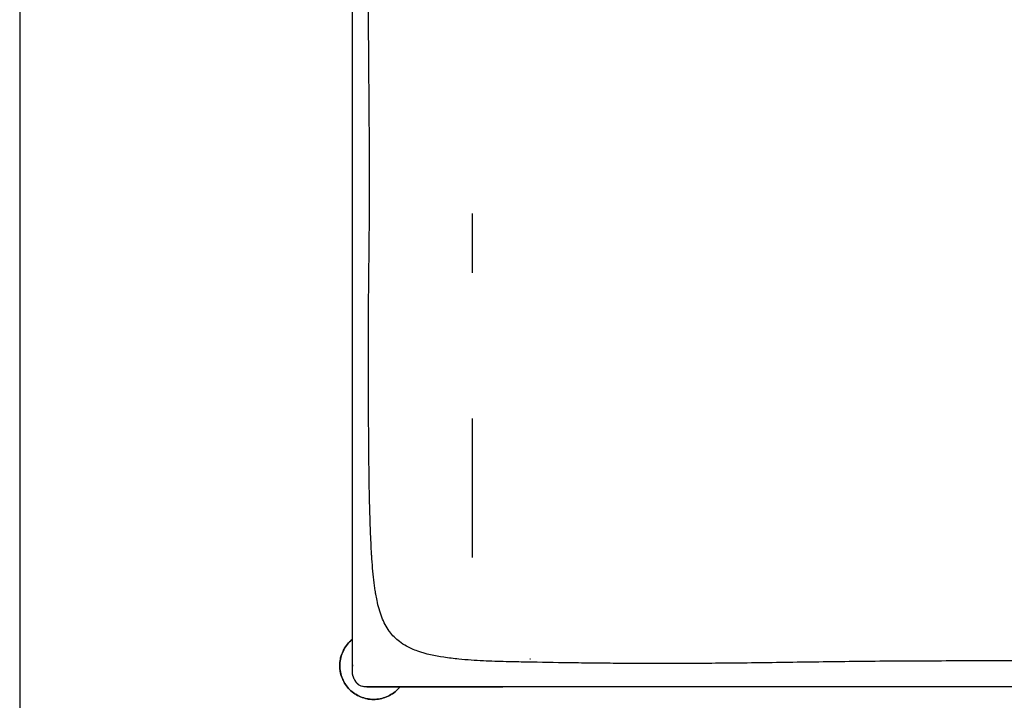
# Model space of a CAD drawing. Header units: millimetres. Extents: x -31695 to -21031, y -2517 to 7253.
# Tile 2 of 77: x -31695 to -31040, y -1613 to -1161. Entities that reach past the tile are written whole.
import ezdxf

# ---------------------------------------------------------------- set-up
doc = ezdxf.new("R2010")
doc.units = ezdxf.units.MM
doc.layers.add('2d', color=7, linetype='Continuous', true_color=0x000000)
doc.layers.add('layout', color=7, linetype='Continuous', true_color=0x717171)

msp = doc.modelspace()

# ---------------------------------------------------------------- linework, layer by layer
at = {"layer": '2d', "linetype": 'Continuous', "lineweight": -3}
for p, q in [((-31473.61, -1504.22, 2), (-31473.61, -834.22, 2)), ((-31473.61, -1504.22, 2), (-31473.61, -834.22, 2)), ((-31473.61, -1594.83, 2), (-31473.61, -1504.22, 2)), ((-31474.94, -1573.8, 2), (-31474.4, -1573.31, 2)), ((-31474.4, -1573.31, 2), (-31474.94, -1573.8, 2)), ((-31474.4, -1573.31, 2), (-31473.84, -1572.84, 2)), ((-31473.84, -1572.84, 2), (-31474.4, -1573.31, 2)), ((-31481.28, -1584.41, 2), (-31481.07, -1583.7, 2)), ((-31481.07, -1583.7, 2), (-31481.28, -1584.41, 2)), ((-31481.07, -1583.7, 2), (-31480.85, -1583, 2)), ((-31480.85, -1583, 2), (-31481.07, -1583.7, 2)), ((-31481.07, -1583.7, 2), (-31480.9, -1583.18, 2)), ((-31480.9, -1583.18, 2), (-31481.07, -1583.7, 2)), ((-31481.07, -1583.7, 2), (-31481.07, -1583.7, 2)), ((-31481.07, -1583.7, 2), (-31481.07, -1583.7, 2)), ((-31479.38, -1579.62, 2), (-31479.72, -1580.28, 2)), ((-31479.72, -1580.28, 2), (-31479.38, -1579.62, 2)), ((-31479.38, -1579.62, 2), (-31479.03, -1578.98, 2)), ((-31479.03, -1578.98, 2), (-31479.38, -1579.62, 2)), ((-31482.05, -1589.49, 2), (-31482.01, -1588.76, 2)), ((-31482.01, -1588.76, 2), (-31482.05, -1589.49, 2)), ((-31481.95, -1588.02, 2), (-31481.86, -1587.29, 2)), ((-31481.86, -1587.29, 2), (-31481.95, -1588.02, 2)), ((-31481.46, -1585.12, 2), (-31481.62, -1585.84, 2)), ((-31481.62, -1585.84, 2), (-31481.46, -1585.12, 2)), ((-31481.28, -1584.41, 2), (-31481.46, -1585.12, 2)), ((-31481.46, -1585.12, 2), (-31481.28, -1584.41, 2)), ((-31481.86, -1593.15, 2), (-31481.95, -1592.43, 2)), ((-31481.95, -1592.43, 2), (-31481.86, -1593.15, 2)), ((-31481.75, -1593.88, 2), (-31481.86, -1593.15, 2)), ((-31481.86, -1593.15, 2), (-31481.75, -1593.88, 2)), ((-31481.62, -1594.6, 2), (-31481.75, -1593.88, 2)), ((-31481.75, -1593.88, 2), (-31481.62, -1594.6, 2)), ((-31481.46, -1595.32, 2), (-31481.62, -1594.6, 2)), ((-31481.62, -1594.6, 2), (-31481.46, -1595.32, 2)), ((-31481.28, -1596.04, 2), (-31481.46, -1595.32, 2)), ((-31481.46, -1595.32, 2), (-31481.28, -1596.04, 2)), ((-31481.07, -1596.74, 2), (-31481.28, -1596.04, 2)), ((-31481.28, -1596.04, 2), (-31481.07, -1596.74, 2)), ((-31480.03, -1599.5, 2), (-31479.72, -1600.17, 2)), ((-31479.72, -1600.17, 2), (-31480.03, -1599.5, 2)), ((-31479.72, -1600.17, 2), (-31479.72, -1600.17, 2)), ((-31479.72, -1600.17, 2), (-31479.72, -1600.17, 2)), ((-31478.65, -1602.1, 2), (-31478.88, -1601.72, 2)), ((-31478.88, -1601.72, 2), (-31478.65, -1602.1, 2)), ((-31478.25, -1602.72, 2), (-31478.65, -1602.1, 2)), ((-31478.65, -1602.1, 2), (-31478.25, -1602.72, 2)), ((-31470.81, -1609.69, 2), (-31471.44, -1609.31, 2)), ((-31471.44, -1609.31, 2), (-31470.97, -1609.59, 2)), ((-31470.97, -1609.59, 2), (-31471.44, -1609.31, 2)), ((-31471.44, -1609.31, 2), (-31470.81, -1609.69, 2)), ((-31470.16, -1610.04, 2), (-31470.81, -1609.69, 2)), ((-31470.81, -1609.69, 2), (-31470.16, -1610.04, 2)), ((-31469.52, -1610.37, 2), (-31470.16, -1610.04, 2)), ((-31470.16, -1610.04, 2), (-31469.52, -1610.37, 2)), ((-31373.56, -1604.28, 2), (-31464.16, -1604.28, 2)), ((-31464.16, -1604.28, 2), (-31373.56, -1604.28, 2)), ((-31448.96, -1610.04, 2), (-31448.32, -1609.69, 2)), ((-31448.32, -1609.69, 2), (-31448.96, -1610.04, 2)), ((-31447.06, -1608.92, 2), (-31447.68, -1609.31, 2)), ((-31447.68, -1609.31, 2), (-31447.06, -1608.92, 2)), ((-30385.56, -1604.28, 2), (-31373.56, -1604.28, 2)), ((-31463.94, -1612.28, 2), (-31463.22, -1612.41, 2)), ((-31463.22, -1612.41, 2), (-31463.94, -1612.28, 2)), ((-31463.22, -1612.41, 2), (-31462.78, -1612.48, 2)), ((-31462.78, -1612.48, 2), (-31463.22, -1612.41, 2)), ((-31462.49, -1612.52, 2), (-31463.22, -1612.41, 2)), ((-31463.22, -1612.41, 2), (-31462.49, -1612.52, 2))]:
    msp.add_line(p, q, dxfattribs=at)
for points in [[(-31393.74, -1328.94), (-31393.74, -1289.51)], [(-31393.74, -1518.32), (-31393.74, -1425.84)]]:
    msp.add_lwpolyline(points, dxfattribs=at)
for points, degree, knots in [([(-30929.23, -1586.49, 2), (-30929.23, -1586.49, 2), (-30929.34, -1586.49, 2), (-30929.41, -1586.49, 2), (-30929.47, -1586.49, 2), (-30929.65, -1586.49, 2), (-30929.78, -1586.49, 2), (-30929.91, -1586.49, 2), (-30930.26, -1586.49, 2), (-30930.82, -1586.49, 2), (-30931.18, -1586.49, 2), (-30931.54, -1586.5, 2), (-30931.88, -1586.5, 2), (-30932.25, -1586.5, 2), (-30932.63, -1586.5, 2), (-30933.02, -1586.5, 2), (-30933.41, -1586.5, 2), (-30933.79, -1586.5, 2), (-30934.17, -1586.5, 2), (-30934.55, -1586.5, 2), (-30935.33, -1586.51, 2), (-30936.11, -1586.51, 2), (-30936.89, -1586.51, 2), (-30937.69, -1586.51, 2), (-30938.49, -1586.52, 2), (-30939.29, -1586.52, 2), (-30940.11, -1586.52, 2), (-30940.93, -1586.52, 2), (-30941.75, -1586.53, 2), (-30942.59, -1586.53, 2), (-30943.43, -1586.53, 2), (-30944.27, -1586.54, 2), (-30945.14, -1586.54, 2), (-30946.01, -1586.54, 2), (-30946.87, -1586.55, 2), (-30948.54, -1586.55, 2), (-30950.21, -1586.56, 2), (-30951.88, -1586.57, 2), (-30952.03, -1586.57, 2), (-30952.18, -1586.57, 2), (-30952.33, -1586.57, 2), (-30954.29, -1586.58, 2), (-30956.24, -1586.59, 2), (-30958.18, -1586.59, 2), (-30960.31, -1586.6, 2), (-30962.42, -1586.61, 2), (-30964.52, -1586.62, 2), (-30966.85, -1586.63, 2), (-30969.17, -1586.65, 2), (-30971.46, -1586.66, 2), (-30974.05, -1586.67, 2), (-30976.61, -1586.68, 2), (-30979.15, -1586.7, 2), (-30979.87, -1586.7, 2), (-30980.52, -1586.71, 2), (-30981.11, -1586.71, 2), (-30983.26, -1586.72, 2), (-30985.5, -1586.73, 2), (-30987.82, -1586.74, 2), (-30994.85, -1586.78, 2), (-31001.91, -1586.82, 2), (-31008.95, -1586.86, 2), (-31009.2, -1586.86, 2), (-31009.45, -1586.86, 2), (-31009.7, -1586.87, 2), (-31018.25, -1586.91, 2), (-31026.89, -1586.96, 2), (-31035.46, -1586.99, 2), (-31039.33, -1587.01, 2), (-31043.31, -1587.03, 2), (-31047.41, -1587.04, 2), (-31051.73, -1587.06, 2), (-31056.16, -1587.07, 2), (-31060.7, -1587.08, 2), (-31068.75, -1587.11, 2), (-31076.84, -1587.13, 2), (-31084.95, -1587.16, 2), (-31100.54, -1587.22, 2), (-31116.17, -1587.29, 2), (-31131.84, -1587.44, 2), (-31147.19, -1587.58, 2), (-31162.57, -1587.8, 2), (-31177.98, -1588.02, 2), (-31192.63, -1588.23, 2), (-31207.36, -1588.45, 2), (-31222.19, -1588.6, 2), (-31235.55, -1588.74, 2), (-31249.05, -1588.81, 2), (-31262.68, -1588.82, 2), (-31270.21, -1588.83, 2), (-31277.4, -1588.82, 2), (-31284.26, -1588.79, 2), (-31289.28, -1588.77, 2), (-31294.01, -1588.74, 2), (-31298.45, -1588.71, 2), (-31303.57, -1588.68, 2), (-31308.77, -1588.63, 2), (-31318.9, -1588.52, 2), (-31323.88, -1588.46, 2), (-31328.97, -1588.38, 2), (-31329.1, -1588.38, 2), (-31329.24, -1588.38, 2), (-31329.38, -1588.38, 2), (-31339.04, -1588.24, 2), (-31348.35, -1588.08, 2), (-31358.02, -1587.89, 2), (-31362.47, -1587.81, 2), (-31366.97, -1587.72, 2), (-31371.43, -1587.6, 2), (-31376.45, -1587.47, 2), (-31381.55, -1587.3, 2), (-31386.57, -1587.06, 2), (-31391.96, -1586.79, 2), (-31397.48, -1586.43, 2), (-31402.86, -1585.91, 2), (-31406.2, -1585.58, 2), (-31409.58, -1585.18, 2), (-31412.91, -1584.68, 2), (-31418.72, -1583.81, 2), (-31424.72, -1582.59, 2), (-31430.21, -1580.64, 2), (-31431.58, -1580.15, 2), (-31432.91, -1579.62, 2), (-31434.22, -1579.04, 2), (-31435.39, -1578.51, 2), (-31436.54, -1577.95, 2), (-31437.65, -1577.33, 2), (-31439.31, -1576.41, 2), (-31440.88, -1575.39, 2), (-31442.36, -1574.26, 2), (-31443.62, -1573.29, 2), (-31444.8, -1572.25, 2), (-31445.9, -1571.14, 2), (-31446.95, -1570.07, 2), (-31447.92, -1568.95, 2), (-31448.81, -1567.75, 2), (-31448.93, -1567.59, 2), (-31449.05, -1567.43, 2), (-31449.17, -1567.26, 2), (-31450.16, -1565.89, 2), (-31451.04, -1564.45, 2), (-31452.69, -1561.32, 2), (-31453.43, -1559.66, 2), (-31454.1, -1557.94, 2), (-31455.46, -1554.42, 2), (-31456.47, -1550.69, 2), (-31457.28, -1546.93, 2), (-31457.58, -1545.51, 2), (-31457.85, -1544.08, 2), (-31458.23, -1541.9, 2), (-31458.36, -1541.15, 2), (-31458.84, -1538.04, 2), (-31459.16, -1535.64, 2), (-31459.72, -1530.69, 2), (-31459.98, -1528.08, 2), (-31460.43, -1522.71, 2), (-31460.63, -1519.89, 2), (-31460.8, -1517.1, 2), (-31460.86, -1516.25, 2), (-31460.92, -1515.27, 2), (-31461.09, -1512.31, 2), (-31461.19, -1510.41, 2), (-31461.28, -1508.47, 2), (-31461.53, -1503.33, 2), (-31461.73, -1498.12, 2), (-31462.04, -1488.18, 2), (-31462.17, -1483.26, 2), (-31462.27, -1478.21, 2), (-31462.46, -1469.51, 2), (-31462.57, -1461, 2), (-31462.66, -1452.67, 2), (-31462.72, -1447.26, 2), (-31462.77, -1441.56, 2), (-31462.81, -1435.55, 2), (-31462.92, -1421.76, 2), (-31463, -1408.13, 2), (-31463.03, -1394.33, 2), (-31463.06, -1380.96, 2), (-31463.03, -1367.67, 2), (-31462.93, -1354.3, 2), (-31462.83, -1340.61, 2), (-31462.65, -1327, 2), (-31462.51, -1313.47, 2), (-31462.43, -1306.18, 2), (-31462.37, -1298.93, 2), (-31462.27, -1283.92, 2), (-31462.24, -1276.17, 2), (-31462.24, -1268.47, 2), (-31462.24, -1255.76, 2), (-31462.31, -1242.75, 2), (-31462.41, -1229.43, 2), (-31462.44, -1225.84, 2), (-31462.47, -1221.87, 2), (-31462.5, -1217.52, 2), (-31462.64, -1200.8, 2), (-31462.81, -1183.2, 2), (-31462.88, -1166.46, 2), (-31462.91, -1160.22, 2), (-31462.93, -1153.52, 2), (-31462.94, -1146.38, 2), (-31462.94, -1138.31, 2), (-31462.93, -1129.89, 2), (-31462.9, -1121.14, 2), (-31462.86, -1107.45, 2), (-31462.79, -1093.7, 2), (-31462.74, -1079.87, 2), (-31462.69, -1066.49, 2), (-31462.66, -1053.09, 2), (-31462.67, -1039.67, 2), (-31462.69, -1026.46, 2), (-31462.75, -1013.24, 2), (-31462.88, -1000, 2), (-31463.01, -986.84, 2), (-31463.21, -973.7, 2), (-31463.37, -960.56, 2), (-31463.55, -946.83, 2), (-31463.69, -933.18, 2), (-31463.71, -919.61, 2), (-31463.73, -905.31, 2), (-31463.63, -890.6, 2), (-31463.38, -876.31, 2), (-31463.26, -869.26, 2), (-31463.1, -862.18, 2), (-31462.69, -848.46, 2), (-31462.45, -841.67, 2), (-31462.15, -835.06, 2), (-31461.91, -829.77, 2), (-31461.62, -824.33, 2), (-31460.83, -813.85, 2), (-31460.31, -808.5, 2), (-31459.54, -803.38, 2), (-31459.42, -802.57, 2), (-31459.29, -801.77, 2), (-31459.16, -800.97, 2), (-31458.69, -798.22, 2), (-31458.14, -795.47, 2), (-31456.84, -790.36, 2), (-31456.1, -787.95, 2), (-31455.22, -785.63, 2), (-31454.05, -782.56, 2), (-31452.61, -779.62, 2), (-31450.78, -776.97, 2), (-31450.6, -776.7, 2), (-31450.41, -776.44, 2), (-31450.22, -776.18, 2), (-31448.27, -773.53, 2), (-31445.94, -771.24, 2), (-31443.24, -769.28, 2), (-31441.67, -768.15, 2), (-31440, -767.15, 2), (-31438.26, -766.26, 2), (-31436.87, -765.55, 2), (-31435.44, -764.92, 2), (-31433.97, -764.36, 2), (-31433.16, -764.05, 2), (-31432.35, -763.75, 2), (-31431.53, -763.48, 2), (-31428.15, -762.36, 2), (-31424.63, -761.52, 2), (-31421.1, -760.87, 2), (-31417.7, -760.24, 2), (-31414.22, -759.77, 2), (-31410.77, -759.38, 2), (-31406.46, -758.89, 2), (-31402.08, -758.52, 2), (-31397.75, -758.23, 2), (-31397.01, -758.18, 2), (-31396.26, -758.14, 2), (-31395.1, -758.07, 2), (-31394.62, -758.04, 2), (-31394.06, -758.01, 2), (-31390.77, -757.82, 2), (-31387.46, -757.67, 2), (-31384.16, -757.55, 2), (-31374.94, -757.22, 2), (-31365.43, -757.08, 2), (-31356.2, -756.93, 2), (-31347.41, -756.79, 2), (-31338.74, -756.64, 2), (-31329.94, -756.49, 2), (-31329.27, -756.48, 2), (-31328.6, -756.47, 2), (-31327.93, -756.45, 2), (-31318.3, -756.29, 2), (-31308.59, -756.14, 2), (-31298.79, -756.01, 2), (-31298.21, -756, 2), (-31297.63, -755.99, 2), (-31297.05, -755.99, 2), (-31291.24, -755.91, 2), (-31285.47, -755.84, 2), (-31273.49, -755.71, 2), (-31267.29, -755.65, 2), (-31261.12, -755.58, 2), (-31247.42, -755.44, 2), (-31233.85, -755.3, 2), (-31220.42, -755.14, 2), (-31213.58, -755.05, 2), (-31206.78, -754.96, 2), (-31200.01, -754.87, 2), (-31192.22, -754.76, 2), (-31184.28, -754.65, 2), (-31176.17, -754.54, 2), (-31160.96, -754.32, 2), (-31145.75, -754.1, 2), (-31130.55, -753.89, 2), (-31115.28, -753.69, 2), (-31100.19, -753.51, 2), (-31084.92, -753.36, 2), (-31082.59, -753.34, 2), (-31080.18, -753.32, 2), (-31077.71, -753.3, 2), (-31072.24, -753.25, 2), (-31066.77, -753.21, 2), (-31061.31, -753.18, 2), (-31059.57, -753.17, 2), (-31057.87, -753.15, 2), (-31056.23, -753.14, 2), (-31051.81, -753.12, 2), (-31047.38, -753.1, 2), (-31042.97, -753.08, 2), (-31040.91, -753.07, 2), (-31038.77, -753.06, 2), (-31036.53, -753.05, 2), (-31035.4, -753.05, 2), (-31034.21, -753.04, 2), (-31032.95, -753.04, 2), (-31030.23, -753.03, 2), (-31027.47, -753.02, 2), (-31024.68, -753.01, 2), (-31022.29, -753.01, 2), (-31019.88, -753, 2), (-31017.45, -752.99, 2), (-31016.34, -752.99, 2), (-31015.23, -752.99, 2), (-31014.12, -752.99, 2), (-31013.06, -752.98, 2), (-31012, -752.98, 2), (-31010.94, -752.98, 2), (-31010.66, -752.98, 2), (-31010.41, -752.98, 2), (-31010.19, -752.98, 2), (-31009.4, -752.98, 2), (-31008.63, -752.97, 2), (-31007.89, -752.97, 2), (-31006.91, -752.97, 2), (-31005.94, -752.97, 2), (-31004.95, -752.97, 2), (-31004.01, -752.97, 2), (-31003.07, -752.96, 2), (-31002.12, -752.96, 2), (-31001.67, -752.96, 2), (-31001.21, -752.96, 2), (-31000.75, -752.96, 2), (-31000.29, -752.96, 2), (-30999.83, -752.96, 2), (-30999.37, -752.96, 2), (-30998.94, -752.96, 2), (-30998.53, -752.95, 2), (-30998.1, -752.95, 2), (-30997.68, -752.95, 2), (-30997.03, -752.95, 2), (-30996.6, -752.95, 2), (-30996.46, -752.95, 2), (-30996.3, -752.95, 2), (-30996.09, -752.95, 2), (-30996.01, -752.95, 2), (-30995.94, -752.95, 2), (-30995.81, -752.95, 2), (-30995.81, -752.95, 2)], 3, [-1904.882339, -1904.882339, -1904.882339, -1904.882339, -1904.854837, -1904.854837, -1904.629087, -1904.629087, -1904.153829, -1904.153829, -1904.153829, -1902.867881, -1902.867881, -1902.867881, -1901.779322, -1901.779322, -1901.779322, -1900.604372, -1900.604372, -1900.604372, -1899.443329, -1899.443329, -1899.443329, -1897.067534, -1897.067534, -1897.067534, -1894.638515, -1894.638515, -1894.638515, -1892.147247, -1892.147247, -1892.147247, -1889.588349, -1889.588349, -1889.588349, -1886.954769, -1886.954769, -1886.954769, -1881.884792, -1881.884792, -1881.884792, -1881.433565, -1881.433565, -1881.433565, -1875.514777, -1875.514777, -1875.514777, -1869.111917, -1869.111917, -1869.111917, -1862.112262, -1862.112262, -1862.112262, -1854.362433, -1854.362433, -1854.362433, -1852.396108, -1852.396108, -1852.396108, -1845.641967, -1845.641967, -1845.641967, -1824.418203, -1824.418203, -1824.418203, -1823.667061, -1823.667061, -1823.667061, -1797.859767, -1797.859767, -1797.859767, -1785.899207, -1785.899207, -1785.899207, -1772.602883, -1772.602883, -1772.602883, -1748.341798, -1748.341798, -1748.341798, -1701.455147, -1701.455147, -1701.455147, -1655.303488, -1655.303488, -1655.303488, -1611.090314, -1611.090314, -1611.090314, -1570.59637, -1570.59637, -1570.59637, -1549.017123, -1549.017123, -1549.017123, -1534.817021, -1534.817021, -1534.817021, -1518.9127, -1518.9127, -1504.289363, -1504.289363, -1504.289363, -1503.880804, -1503.880804, -1503.880804, -1475.225947, -1475.225947, -1475.225947, -1461.814307, -1461.814307, -1461.814307, -1446.658493, -1446.658493, -1446.658493, -1430.319947, -1430.319947, -1430.319947, -1420.179982, -1420.179982, -1420.179982, -1402.241376, -1402.241376, -1402.241376, -1397.844115, -1397.844115, -1397.844115, -1393.898803, -1393.898803, -1393.898803, -1388.00669, -1388.00669, -1388.00669, -1382.970471, -1382.970471, -1382.970471, -1378.182407, -1378.182407, -1378.182407, -1377.528374, -1377.528374, -1377.528374, -1372.115108, -1372.115108, -1366.444035, -1366.444035, -1366.444035, -1354.815156, -1354.815156, -1354.815156, -1350.426036, -1350.426036, -1348.140135, -1348.140135, -1340.931851, -1340.931851, -1333.133301, -1333.133301, -1324.707068, -1324.707068, -1324.707068, -1321.478147, -1321.478147, -1316.054742, -1316.054742, -1316.054742, -1300.396887, -1300.396887, -1285.730629, -1285.730629, -1285.730629, -1260.151343, -1260.151343, -1260.151343, -1243.011112, -1243.011112, -1243.011112, -1201.780556, -1201.780556, -1201.780556, -1161.741755, -1161.741755, -1161.741755, -1120.876556, -1120.876556, -1120.876556, -1099.247957, -1099.247957, -1075.836731, -1075.836731, -1075.836731, -1036.7707, -1036.7707, -1036.7707, -1024.854438, -1024.854438, -1024.854438, -973.774746, -973.774746, -973.774746, -953.695826, -953.695826, -953.695826, -928.454128, -928.454128, -928.454128, -887.180083, -887.180083, -887.180083, -846.96818, -846.96818, -846.96818, -807.285749, -807.285749, -807.285749, -767.841966, -767.841966, -767.841966, -726.875491, -726.875491, -726.875491, -683.565155, -683.565155, -683.565155, -662.18299, -662.18299, -642.291949, -642.291949, -642.291949, -626.208456, -626.208456, -610.449898, -610.449898, -610.449898, -608.004628, -608.004628, -608.004628, -599.579341, -599.579341, -591.946003, -591.946003, -591.946003, -581.827659, -581.827659, -581.827659, -580.815914, -580.815914, -580.815914, -570.524517, -570.524517, -570.524517, -564.537218, -564.537218, -564.537218, -559.757379, -559.757379, -559.757379, -557.13094, -557.13094, -557.13094, -546.309189, -546.309189, -546.309189, -535.859269, -535.859269, -535.859269, -522.785874, -522.785874, -522.785874, -520.415357, -520.415357, -519.090962, -519.090962, -519.090962, -509.172216, -509.172216, -509.172216, -481.185809, -481.185809, -481.185809, -454.914261, -454.914261, -454.914261, -452.901151, -452.901151, -452.901151, -423.750825, -423.750825, -423.750825, -422.016062, -422.016062, -422.016062, -404.827101, -404.827101, -386.078862, -386.078862, -386.078862, -345.377518, -345.377518, -345.377518, -324.969791, -324.969791, -324.969791, -301.124619, -301.124619, -301.124619, -255.495653, -255.495653, -255.495653, -209.864595, -209.864595, -209.864595, -202.646816, -202.646816, -202.646816, -186.232374, -186.232374, -186.232374, -181.141486, -181.141486, -181.141486, -167.849138, -167.849138, -167.849138, -161.384674, -161.384674, -161.384674, -157.786174, -157.786174, -157.786174, -149.467055, -149.467055, -149.467055, -142.185813, -142.185813, -142.185813, -138.8246, -138.8246, -138.8246, -135.613587, -135.613587, -135.613587, -134.860184, -134.860184, -134.860184, -132.532888, -132.532888, -132.532888, -129.568004, -129.568004, -129.568004, -126.702345, -126.702345, -126.702345, -125.313796, -125.313796, -125.313796, -123.916022, -123.916022, -123.916022, -122.628667, -122.628667, -122.628667, -121.11446, -121.11446, -121.11446, -120.546529, -120.546529, -120.278373, -120.278373, -120.266335, -120.266335, -120.266335, -120.266335]), ([(-30929.23, -1586.49, 2), (-30929.23, -1586.49, 2), (-30929.34, -1586.49, 2), (-30929.41, -1586.49, 2), (-30929.47, -1586.49, 2), (-30929.65, -1586.49, 2), (-30929.78, -1586.49, 2), (-30929.91, -1586.49, 2), (-30930.26, -1586.49, 2), (-30930.82, -1586.49, 2), (-30931.18, -1586.49, 2), (-30931.54, -1586.5, 2), (-30931.88, -1586.5, 2), (-30932.25, -1586.5, 2), (-30932.63, -1586.5, 2), (-30933.02, -1586.5, 2), (-30933.41, -1586.5, 2), (-30933.79, -1586.5, 2), (-30934.17, -1586.5, 2), (-30934.55, -1586.5, 2), (-30935.33, -1586.51, 2), (-30936.11, -1586.51, 2), (-30936.89, -1586.51, 2), (-30937.69, -1586.51, 2), (-30938.49, -1586.52, 2), (-30939.29, -1586.52, 2), (-30940.11, -1586.52, 2), (-30940.93, -1586.52, 2), (-30941.75, -1586.53, 2), (-30942.59, -1586.53, 2), (-30943.43, -1586.53, 2), (-30944.27, -1586.54, 2), (-30945.14, -1586.54, 2), (-30946.01, -1586.54, 2), (-30946.87, -1586.55, 2), (-30948.54, -1586.55, 2), (-30950.21, -1586.56, 2), (-30951.88, -1586.57, 2), (-30952.03, -1586.57, 2), (-30952.18, -1586.57, 2), (-30952.33, -1586.57, 2), (-30954.29, -1586.58, 2), (-30956.24, -1586.59, 2), (-30958.18, -1586.59, 2), (-30960.31, -1586.6, 2), (-30962.42, -1586.61, 2), (-30964.52, -1586.62, 2), (-30966.85, -1586.63, 2), (-30969.17, -1586.65, 2), (-30971.46, -1586.66, 2), (-30974.05, -1586.67, 2), (-30976.61, -1586.68, 2), (-30979.15, -1586.7, 2), (-30979.87, -1586.7, 2), (-30980.52, -1586.71, 2), (-30981.11, -1586.71, 2), (-30983.26, -1586.72, 2), (-30985.5, -1586.73, 2), (-30987.82, -1586.74, 2), (-30994.85, -1586.78, 2), (-31001.91, -1586.82, 2), (-31008.95, -1586.86, 2), (-31009.2, -1586.86, 2), (-31009.45, -1586.86, 2), (-31009.7, -1586.87, 2), (-31018.25, -1586.91, 2), (-31026.89, -1586.96, 2), (-31035.46, -1586.99, 2), (-31039.33, -1587.01, 2), (-31043.31, -1587.03, 2), (-31047.41, -1587.04, 2), (-31051.73, -1587.06, 2), (-31056.16, -1587.07, 2), (-31060.7, -1587.08, 2), (-31068.75, -1587.11, 2), (-31076.84, -1587.13, 2), (-31084.95, -1587.16, 2), (-31100.54, -1587.22, 2), (-31116.17, -1587.29, 2), (-31131.84, -1587.44, 2), (-31147.19, -1587.58, 2), (-31162.57, -1587.8, 2), (-31177.98, -1588.02, 2), (-31192.63, -1588.23, 2), (-31207.36, -1588.45, 2), (-31222.19, -1588.6, 2), (-31235.55, -1588.74, 2), (-31249.05, -1588.81, 2), (-31262.68, -1588.82, 2), (-31270.21, -1588.83, 2), (-31277.4, -1588.82, 2), (-31284.26, -1588.79, 2), (-31289.28, -1588.77, 2), (-31294.01, -1588.74, 2), (-31298.45, -1588.71, 2), (-31303.57, -1588.68, 2), (-31308.77, -1588.63, 2), (-31318.9, -1588.52, 2), (-31323.88, -1588.46, 2), (-31328.97, -1588.38, 2), (-31329.1, -1588.38, 2), (-31329.24, -1588.38, 2), (-31329.38, -1588.38, 2), (-31339.04, -1588.24, 2), (-31348.35, -1588.08, 2), (-31358.02, -1587.89, 2), (-31362.47, -1587.81, 2), (-31366.97, -1587.72, 2), (-31371.43, -1587.6, 2), (-31376.45, -1587.47, 2), (-31381.55, -1587.3, 2), (-31386.57, -1587.06, 2), (-31391.96, -1586.79, 2), (-31397.48, -1586.43, 2), (-31402.86, -1585.91, 2), (-31406.2, -1585.58, 2), (-31409.58, -1585.18, 2), (-31412.91, -1584.68, 2), (-31418.72, -1583.81, 2), (-31424.72, -1582.59, 2), (-31430.21, -1580.64, 2), (-31431.58, -1580.15, 2), (-31432.91, -1579.62, 2), (-31434.22, -1579.04, 2), (-31435.39, -1578.51, 2), (-31436.54, -1577.95, 2), (-31437.65, -1577.33, 2), (-31439.31, -1576.41, 2), (-31440.88, -1575.39, 2), (-31442.36, -1574.26, 2), (-31443.62, -1573.29, 2), (-31444.8, -1572.25, 2), (-31445.9, -1571.14, 2), (-31446.95, -1570.07, 2), (-31447.92, -1568.95, 2), (-31448.81, -1567.75, 2), (-31448.93, -1567.59, 2), (-31449.05, -1567.43, 2), (-31449.17, -1567.26, 2), (-31450.16, -1565.89, 2), (-31451.04, -1564.45, 2), (-31452.69, -1561.32, 2), (-31453.43, -1559.66, 2), (-31454.1, -1557.94, 2), (-31455.46, -1554.42, 2), (-31456.47, -1550.69, 2), (-31457.28, -1546.93, 2), (-31457.58, -1545.51, 2), (-31457.85, -1544.08, 2), (-31458.23, -1541.9, 2), (-31458.36, -1541.15, 2), (-31458.84, -1538.04, 2), (-31459.16, -1535.64, 2), (-31459.72, -1530.69, 2), (-31459.98, -1528.08, 2), (-31460.43, -1522.71, 2), (-31460.63, -1519.89, 2), (-31460.8, -1517.1, 2), (-31460.86, -1516.25, 2), (-31460.92, -1515.27, 2), (-31461.09, -1512.31, 2), (-31461.19, -1510.41, 2), (-31461.28, -1508.47, 2), (-31461.53, -1503.33, 2), (-31461.73, -1498.12, 2), (-31462.04, -1488.18, 2), (-31462.17, -1483.26, 2), (-31462.27, -1478.21, 2), (-31462.46, -1469.51, 2), (-31462.57, -1461, 2), (-31462.66, -1452.67, 2), (-31462.72, -1447.26, 2), (-31462.77, -1441.56, 2), (-31462.81, -1435.55, 2), (-31462.92, -1421.76, 2), (-31463, -1408.13, 2), (-31463.03, -1394.33, 2), (-31463.06, -1380.96, 2), (-31463.03, -1367.67, 2), (-31462.93, -1354.3, 2), (-31462.83, -1340.61, 2), (-31462.65, -1327, 2), (-31462.51, -1313.47, 2), (-31462.43, -1306.18, 2), (-31462.37, -1298.93, 2), (-31462.27, -1283.92, 2), (-31462.24, -1276.17, 2), (-31462.24, -1268.47, 2), (-31462.24, -1255.76, 2), (-31462.31, -1242.75, 2), (-31462.41, -1229.43, 2), (-31462.44, -1225.84, 2), (-31462.47, -1221.87, 2), (-31462.5, -1217.52, 2), (-31462.64, -1200.8, 2), (-31462.81, -1183.2, 2), (-31462.88, -1166.46, 2), (-31462.91, -1160.22, 2), (-31462.93, -1153.52, 2), (-31462.94, -1146.38, 2), (-31462.94, -1138.31, 2), (-31462.93, -1129.89, 2), (-31462.9, -1121.14, 2), (-31462.86, -1107.45, 2), (-31462.79, -1093.7, 2), (-31462.74, -1079.87, 2), (-31462.69, -1066.49, 2), (-31462.66, -1053.09, 2), (-31462.67, -1039.67, 2), (-31462.69, -1026.46, 2), (-31462.75, -1013.24, 2), (-31462.88, -1000, 2), (-31463.01, -986.84, 2), (-31463.21, -973.7, 2), (-31463.37, -960.56, 2), (-31463.55, -946.83, 2), (-31463.69, -933.18, 2), (-31463.71, -919.61, 2), (-31463.73, -905.31, 2), (-31463.63, -890.6, 2), (-31463.38, -876.31, 2), (-31463.26, -869.26, 2), (-31463.1, -862.18, 2), (-31462.69, -848.46, 2), (-31462.45, -841.67, 2), (-31462.15, -835.06, 2), (-31461.91, -829.77, 2), (-31461.62, -824.33, 2), (-31460.83, -813.85, 2), (-31460.31, -808.5, 2), (-31459.54, -803.38, 2), (-31459.42, -802.57, 2), (-31459.29, -801.77, 2), (-31459.16, -800.97, 2), (-31458.69, -798.22, 2), (-31458.14, -795.47, 2), (-31456.84, -790.36, 2), (-31456.1, -787.95, 2), (-31455.22, -785.63, 2), (-31454.05, -782.56, 2), (-31452.61, -779.62, 2), (-31450.78, -776.97, 2), (-31450.6, -776.7, 2), (-31450.41, -776.44, 2), (-31450.22, -776.18, 2), (-31448.27, -773.53, 2), (-31445.94, -771.24, 2), (-31443.24, -769.28, 2), (-31441.67, -768.15, 2), (-31440, -767.15, 2), (-31438.26, -766.26, 2), (-31436.87, -765.55, 2), (-31435.44, -764.92, 2), (-31433.97, -764.36, 2), (-31433.16, -764.05, 2), (-31432.35, -763.75, 2), (-31431.53, -763.48, 2), (-31428.15, -762.36, 2), (-31424.63, -761.52, 2), (-31421.1, -760.87, 2), (-31417.7, -760.24, 2), (-31414.22, -759.77, 2), (-31410.77, -759.38, 2), (-31406.46, -758.89, 2), (-31402.08, -758.52, 2), (-31397.75, -758.23, 2), (-31397.01, -758.18, 2), (-31396.26, -758.14, 2), (-31395.1, -758.07, 2), (-31394.62, -758.04, 2), (-31394.06, -758.01, 2), (-31390.77, -757.82, 2), (-31387.46, -757.67, 2), (-31384.16, -757.55, 2), (-31374.94, -757.22, 2), (-31365.43, -757.08, 2), (-31356.2, -756.93, 2), (-31347.41, -756.79, 2), (-31338.74, -756.64, 2), (-31329.94, -756.49, 2), (-31329.27, -756.48, 2), (-31328.6, -756.47, 2), (-31327.93, -756.45, 2), (-31318.3, -756.29, 2), (-31308.59, -756.14, 2), (-31298.79, -756.01, 2), (-31298.21, -756, 2), (-31297.63, -755.99, 2), (-31297.05, -755.99, 2), (-31291.24, -755.91, 2), (-31285.47, -755.84, 2), (-31273.49, -755.71, 2), (-31267.29, -755.65, 2), (-31261.12, -755.58, 2), (-31247.42, -755.44, 2), (-31233.85, -755.3, 2), (-31220.42, -755.14, 2), (-31213.58, -755.05, 2), (-31206.78, -754.96, 2), (-31200.01, -754.87, 2), (-31192.22, -754.76, 2), (-31184.28, -754.65, 2), (-31176.17, -754.54, 2), (-31160.96, -754.32, 2), (-31145.75, -754.1, 2), (-31130.55, -753.89, 2), (-31115.28, -753.69, 2), (-31100.19, -753.51, 2), (-31084.92, -753.36, 2), (-31082.59, -753.34, 2), (-31080.18, -753.32, 2), (-31077.71, -753.3, 2), (-31072.24, -753.25, 2), (-31066.77, -753.21, 2), (-31061.31, -753.18, 2), (-31059.57, -753.17, 2), (-31057.87, -753.15, 2), (-31056.23, -753.14, 2), (-31051.81, -753.12, 2), (-31047.38, -753.1, 2), (-31042.97, -753.08, 2), (-31040.91, -753.07, 2), (-31038.77, -753.06, 2), (-31036.53, -753.05, 2), (-31035.4, -753.05, 2), (-31034.21, -753.04, 2), (-31032.95, -753.04, 2), (-31030.23, -753.03, 2), (-31027.47, -753.02, 2), (-31024.68, -753.01, 2), (-31022.29, -753.01, 2), (-31019.88, -753, 2), (-31017.45, -752.99, 2), (-31016.34, -752.99, 2), (-31015.23, -752.99, 2), (-31014.12, -752.99, 2), (-31013.06, -752.98, 2), (-31012, -752.98, 2), (-31010.94, -752.98, 2), (-31010.66, -752.98, 2), (-31010.41, -752.98, 2), (-31010.19, -752.98, 2), (-31009.4, -752.98, 2), (-31008.63, -752.97, 2), (-31007.89, -752.97, 2), (-31006.91, -752.97, 2), (-31005.94, -752.97, 2), (-31004.95, -752.97, 2), (-31004.01, -752.97, 2), (-31003.07, -752.96, 2), (-31002.12, -752.96, 2), (-31001.67, -752.96, 2), (-31001.21, -752.96, 2), (-31000.75, -752.96, 2), (-31000.29, -752.96, 2), (-30999.83, -752.96, 2), (-30999.37, -752.96, 2), (-30998.94, -752.96, 2), (-30998.53, -752.95, 2), (-30998.1, -752.95, 2), (-30997.68, -752.95, 2), (-30997.03, -752.95, 2), (-30996.6, -752.95, 2), (-30996.46, -752.95, 2), (-30996.3, -752.95, 2), (-30996.09, -752.95, 2), (-30996.01, -752.95, 2), (-30995.94, -752.95, 2), (-30995.81, -752.95, 2), (-30995.81, -752.95, 2)], 3, [-1904.882339, -1904.882339, -1904.882339, -1904.882339, -1904.854837, -1904.854837, -1904.629087, -1904.629087, -1904.153829, -1904.153829, -1904.153829, -1902.867881, -1902.867881, -1902.867881, -1901.779322, -1901.779322, -1901.779322, -1900.604372, -1900.604372, -1900.604372, -1899.443329, -1899.443329, -1899.443329, -1897.067534, -1897.067534, -1897.067534, -1894.638515, -1894.638515, -1894.638515, -1892.147247, -1892.147247, -1892.147247, -1889.588349, -1889.588349, -1889.588349, -1886.954769, -1886.954769, -1886.954769, -1881.884792, -1881.884792, -1881.884792, -1881.433565, -1881.433565, -1881.433565, -1875.514777, -1875.514777, -1875.514777, -1869.111917, -1869.111917, -1869.111917, -1862.112262, -1862.112262, -1862.112262, -1854.362433, -1854.362433, -1854.362433, -1852.396108, -1852.396108, -1852.396108, -1845.641967, -1845.641967, -1845.641967, -1824.418203, -1824.418203, -1824.418203, -1823.667061, -1823.667061, -1823.667061, -1797.859767, -1797.859767, -1797.859767, -1785.899207, -1785.899207, -1785.899207, -1772.602883, -1772.602883, -1772.602883, -1748.341798, -1748.341798, -1748.341798, -1701.455147, -1701.455147, -1701.455147, -1655.303488, -1655.303488, -1655.303488, -1611.090314, -1611.090314, -1611.090314, -1570.59637, -1570.59637, -1570.59637, -1549.017123, -1549.017123, -1549.017123, -1534.817021, -1534.817021, -1534.817021, -1518.9127, -1518.9127, -1504.289363, -1504.289363, -1504.289363, -1503.880804, -1503.880804, -1503.880804, -1475.225947, -1475.225947, -1475.225947, -1461.814307, -1461.814307, -1461.814307, -1446.658493, -1446.658493, -1446.658493, -1430.319947, -1430.319947, -1430.319947, -1420.179982, -1420.179982, -1420.179982, -1402.241376, -1402.241376, -1402.241376, -1397.844115, -1397.844115, -1397.844115, -1393.898803, -1393.898803, -1393.898803, -1388.00669, -1388.00669, -1388.00669, -1382.970471, -1382.970471, -1382.970471, -1378.182407, -1378.182407, -1378.182407, -1377.528374, -1377.528374, -1377.528374, -1372.115108, -1372.115108, -1366.444035, -1366.444035, -1366.444035, -1354.815156, -1354.815156, -1354.815156, -1350.426036, -1350.426036, -1348.140135, -1348.140135, -1340.931851, -1340.931851, -1333.133301, -1333.133301, -1324.707068, -1324.707068, -1324.707068, -1321.478147, -1321.478147, -1316.054742, -1316.054742, -1316.054742, -1300.396887, -1300.396887, -1285.730629, -1285.730629, -1285.730629, -1260.151343, -1260.151343, -1260.151343, -1243.011112, -1243.011112, -1243.011112, -1201.780556, -1201.780556, -1201.780556, -1161.741755, -1161.741755, -1161.741755, -1120.876556, -1120.876556, -1120.876556, -1099.247957, -1099.247957, -1075.836731, -1075.836731, -1075.836731, -1036.7707, -1036.7707, -1036.7707, -1024.854438, -1024.854438, -1024.854438, -973.774746, -973.774746, -973.774746, -953.695826, -953.695826, -953.695826, -928.454128, -928.454128, -928.454128, -887.180083, -887.180083, -887.180083, -846.96818, -846.96818, -846.96818, -807.285749, -807.285749, -807.285749, -767.841966, -767.841966, -767.841966, -726.875491, -726.875491, -726.875491, -683.565155, -683.565155, -683.565155, -662.18299, -662.18299, -642.291949, -642.291949, -642.291949, -626.208456, -626.208456, -610.449898, -610.449898, -610.449898, -608.004628, -608.004628, -608.004628, -599.579341, -599.579341, -591.946003, -591.946003, -591.946003, -581.827659, -581.827659, -581.827659, -580.815914, -580.815914, -580.815914, -570.524517, -570.524517, -570.524517, -564.537218, -564.537218, -564.537218, -559.757379, -559.757379, -559.757379, -557.13094, -557.13094, -557.13094, -546.309189, -546.309189, -546.309189, -535.859269, -535.859269, -535.859269, -522.785874, -522.785874, -522.785874, -520.415357, -520.415357, -519.090962, -519.090962, -519.090962, -509.172216, -509.172216, -509.172216, -481.185809, -481.185809, -481.185809, -454.914261, -454.914261, -454.914261, -452.901151, -452.901151, -452.901151, -423.750825, -423.750825, -423.750825, -422.016062, -422.016062, -422.016062, -404.827101, -404.827101, -386.078862, -386.078862, -386.078862, -345.377518, -345.377518, -345.377518, -324.969791, -324.969791, -324.969791, -301.124619, -301.124619, -301.124619, -255.495653, -255.495653, -255.495653, -209.864595, -209.864595, -209.864595, -202.646816, -202.646816, -202.646816, -186.232374, -186.232374, -186.232374, -181.141486, -181.141486, -181.141486, -167.849138, -167.849138, -167.849138, -161.384674, -161.384674, -161.384674, -157.786174, -157.786174, -157.786174, -149.467055, -149.467055, -149.467055, -142.185813, -142.185813, -142.185813, -138.8246, -138.8246, -138.8246, -135.613587, -135.613587, -135.613587, -134.860184, -134.860184, -134.860184, -132.532888, -132.532888, -132.532888, -129.568004, -129.568004, -129.568004, -126.702345, -126.702345, -126.702345, -125.313796, -125.313796, -125.313796, -123.916022, -123.916022, -123.916022, -122.628667, -122.628667, -122.628667, -121.11446, -121.11446, -121.11446, -120.546529, -120.546529, -120.278373, -120.278373, -120.266335, -120.266335, -120.266335, -120.266335]), ([(-31481.07, -1583.7, 2), (-31481.07, -1583.7, 2), (-31480.85, -1583, 2)], 1, [4.999949, 4.999949, 5, 6, 6]), ([(-31481.07, -1583.7, 2), (-31481.07, -1583.7, 2), (-31480.85, -1583, 2)], 1, [4.999949, 4.999949, 5, 6, 6]), ([(-31473.61, -1589.76, 2), (-31473.62, -1589.91, 2), (-31473.62, -1590.07, 2), (-31473.62, -1590.22, 2), (-31473.62, -1590.38, 2), (-31473.62, -1590.53, 2), (-31473.61, -1590.69, 2)], 3, [10.6344125, 10.6344125, 10.6344125, 10.6344125, 11.1042842, 11.1042842, 11.1042842, 11.5744876, 11.5744876, 11.5744876, 11.5744876]), ([(-31464.17, -1604.28, 2), (-31464.34, -1604.28, 2), (-31464.49, -1604.28, 2), (-31464.67, -1604.28, 2), (-31465.05, -1604.27, 2), (-31465.42, -1604.26, 2), (-31466.21, -1604.2, 2), (-31466.62, -1604.15, 2), (-31467.03, -1604.06, 2), (-31467.58, -1603.93, 2), (-31468.11, -1603.75, 2), (-31468.62, -1603.48, 2), (-31468.94, -1603.31, 2), (-31469.26, -1603.11, 2), (-31469.76, -1602.74, 2), (-31469.94, -1602.58, 2), (-31470.22, -1602.32, 2), (-31470.31, -1602.23, 2), (-31470.67, -1601.87, 2), (-31470.92, -1601.58, 2), (-31471.39, -1600.96, 2), (-31471.6, -1600.65, 2), (-31471.8, -1600.32, 2), (-31472.26, -1599.57, 2), (-31472.65, -1598.75, 2), (-31472.95, -1597.92, 2), (-31472.97, -1597.87, 2), (-31472.99, -1597.83, 2), (-31473.07, -1597.6, 2), (-31473.13, -1597.41, 2), (-31473.24, -1597.06, 2), (-31473.29, -1596.9, 2), (-31473.37, -1596.61, 2), (-31473.4, -1596.49, 2), (-31473.47, -1596.16, 2), (-31473.52, -1595.93, 2), (-31473.56, -1595.66, 2), (-31473.57, -1595.61, 2), (-31473.58, -1595.49, 2), (-31473.59, -1595.42, 2), (-31473.59, -1595.33, 2), (-31473.6, -1595.29, 2), (-31473.6, -1595.2, 2), (-31473.61, -1595.14, 2), (-31473.61, -1595.08, 2), (-31473.61, -1595, 2), (-31473.61, -1594.92, 2), (-31473.61, -1594.83, 2)], 3, [0, 0, 0, 0, 0.503111, 0.503111, 0.503111, 1.632976, 1.632976, 2.886147, 2.886147, 2.886147, 4.585733, 4.585733, 4.585733, 5.696183, 5.696183, 6.454599, 6.454599, 6.834601, 6.834601, 7.98926, 7.98926, 9.138778, 9.138778, 9.138778, 11.806843, 11.806843, 11.806843, 11.957556, 11.957556, 12.545989, 12.545989, 13.053305, 13.053305, 13.427496, 13.427496, 14.085002, 14.085002, 14.260793, 14.260793, 14.462945, 14.462945, 14.563771, 14.563771, 14.753848, 14.753848, 14.753848, 15.012138, 15.012138, 15.012138, 15.012138]), ([(-31464.17, -1604.28, 2), (-31464.34, -1604.28, 2), (-31464.49, -1604.28, 2), (-31464.67, -1604.28, 2), (-31465.05, -1604.27, 2), (-31465.42, -1604.26, 2), (-31466.21, -1604.2, 2), (-31466.62, -1604.15, 2), (-31467.03, -1604.06, 2), (-31467.58, -1603.93, 2), (-31468.11, -1603.75, 2), (-31468.62, -1603.48, 2), (-31468.94, -1603.31, 2), (-31469.26, -1603.11, 2), (-31469.76, -1602.74, 2), (-31469.94, -1602.58, 2), (-31470.22, -1602.32, 2), (-31470.31, -1602.23, 2), (-31470.67, -1601.87, 2), (-31470.92, -1601.58, 2), (-31471.39, -1600.96, 2), (-31471.6, -1600.65, 2), (-31471.8, -1600.32, 2), (-31472.26, -1599.57, 2), (-31472.65, -1598.75, 2), (-31472.95, -1597.92, 2), (-31472.97, -1597.87, 2), (-31472.99, -1597.83, 2), (-31473.07, -1597.6, 2), (-31473.13, -1597.41, 2), (-31473.24, -1597.06, 2), (-31473.29, -1596.9, 2), (-31473.37, -1596.61, 2), (-31473.4, -1596.49, 2), (-31473.47, -1596.16, 2), (-31473.52, -1595.93, 2), (-31473.56, -1595.66, 2), (-31473.57, -1595.61, 2), (-31473.58, -1595.49, 2), (-31473.59, -1595.42, 2), (-31473.59, -1595.33, 2), (-31473.6, -1595.29, 2), (-31473.6, -1595.2, 2), (-31473.61, -1595.14, 2), (-31473.61, -1595.08, 2), (-31473.61, -1595, 2), (-31473.61, -1594.92, 2), (-31473.61, -1594.83, 2)], 3, [0, 0, 0, 0, 0.503111, 0.503111, 0.503111, 1.632976, 1.632976, 2.886147, 2.886147, 2.886147, 4.585733, 4.585733, 4.585733, 5.696183, 5.696183, 6.454599, 6.454599, 6.834601, 6.834601, 7.98926, 7.98926, 9.138778, 9.138778, 9.138778, 11.806843, 11.806843, 11.806843, 11.957556, 11.957556, 12.545989, 12.545989, 13.053305, 13.053305, 13.427496, 13.427496, 14.085002, 14.085002, 14.260793, 14.260793, 14.462945, 14.462945, 14.563771, 14.563771, 14.753848, 14.753848, 14.753848, 15.012138, 15.012138, 15.012138, 15.012138]), ([(-31480.03, -1599.5, 2), (-31479.72, -1600.17, 2), (-31479.72, -1600.17, 2)], 1, [1, 1, 2, 2.000855, 2.000855]), ([(-31480.03, -1599.5, 2), (-31479.72, -1600.17, 2), (-31479.72, -1600.17, 2)], 1, [1, 1, 2, 2.000855, 2.000855]), ([(-31471.98, -1600.01, 2), (-31471.98, -1600.01, 2), (-31471.97, -1600.03, 2), (-31471.92, -1600.11, 2), (-31471.83, -1600.26, 2), (-31471.79, -1600.34, 2), (-31471.72, -1600.44, 2), (-31471.65, -1600.56, 2), (-31471.52, -1600.76, 2), (-31471.44, -1600.87, 2), (-31471.24, -1601.15, 2), (-31471.11, -1601.33, 2), (-31470.97, -1601.5, 2), (-31470.87, -1601.63, 2), (-31470.77, -1601.75, 2), (-31470.58, -1601.96, 2), (-31470.49, -1602.05, 2), (-31470.3, -1602.25, 2), (-31470.2, -1602.34, 2), (-31470.09, -1602.44, 2)], 3, [4.040408, 4.040408, 4.040408, 4.040408, 4.160535, 4.160535, 4.528001, 4.528001, 4.528001, 4.896215, 4.896215, 5.284665, 5.284665, 5.966018, 5.966018, 5.966018, 6.44232, 6.44232, 6.821735, 6.821735, 7.249145, 7.249145, 7.249145, 7.249145]), ([(-31469.46, -1602.96, 2), (-31469.53, -1602.91, 2), (-31469.61, -1602.85, 2), (-31469.82, -1602.68, 2), (-31469.96, -1602.57, 2), (-31470.2, -1602.35, 2), (-31470.31, -1602.24, 2), (-31470.51, -1602.04, 2), (-31470.59, -1601.95, 2), (-31470.92, -1601.59, 2), (-31471.16, -1601.28, 2), (-31471.44, -1600.88, 2), (-31471.51, -1600.77, 2), (-31471.65, -1600.56, 2), (-31471.72, -1600.45, 2), (-31471.78, -1600.35, 2), (-31471.84, -1600.26, 2), (-31471.93, -1600.1, 2), (-31471.96, -1600.03, 2), (-31471.97, -1600.03, 2), (-31471.97, -1600.03, 2)], 3, [0, 0, 0, 0, 0.312391, 0.312391, 0.840319, 0.840319, 1.316936, 1.316936, 1.699056, 1.699056, 2.827409, 2.827409, 3.204815, 3.204815, 3.578977, 3.578977, 3.578977, 3.938856, 3.938856, 3.972604, 3.972604, 3.972604, 3.972604]), ([(-31470.97, -1609.59, 2), (-31470.97, -1609.59, 2), (-31471.44, -1609.31, 2), (-31470.81, -1609.69, 2), (-31470.81, -1609.69, 2)], 1, [-1.000877, -1.000877, -1, 0, 1, 1.000033, 1.000033]), ([(-31470.97, -1609.59, 2), (-31470.97, -1609.59, 2), (-31471.44, -1609.31, 2), (-31470.81, -1609.69, 2), (-31470.81, -1609.69, 2)], 1, [-1.000877, -1.000877, -1, 0, 1, 1.000033, 1.000033]), ([(-31459.85, -1604.28, 2), (-31459.76, -1604.28, 2), (-31459.66, -1604.28, 2), (-31459.56, -1604.28, 2), (-31459.46, -1604.28, 2), (-31459.37, -1604.28, 2), (-31459.27, -1604.28, 2)], 3, [33.0184102, 33.0184102, 33.0184102, 33.0184102, 33.3128527, 33.3128527, 33.3128527, 33.6073532, 33.6073532, 33.6073532, 33.6073532]), ([(-31463.94, -1612.28, 2), (-31463.22, -1612.41, 2), (-31462.79, -1612.48, 2), (-31462.78, -1612.48, 2)], 1, [9, 9, 10, 11, 11.002817, 11.002817]), ([(-31463.94, -1612.28, 2), (-31463.22, -1612.41, 2), (-31462.79, -1612.48, 2), (-31462.78, -1612.48, 2)], 1, [9, 9, 10, 11, 11.002817, 11.002817])]:
    msp.add_open_spline(points, degree=degree, knots=knots, dxfattribs=at)
for points, degree in [([(-31473.61, -1504.22, 2), (-31473.61, -834.22, 2)], 1), ([(-31473.61, -1504.22, 2), (-31473.61, -834.22, 2)], 1), ([(-31473.61, -1594.83, 2), (-31473.61, -1504.22, 2)], 1), ([(-31480.33, -1581.62, 2), (-31479.2, -1578.9, 2), (-31477.55, -1576.39, 2), (-31475.47, -1574.31, 2)], 3), ([(-31480.33, -1581.62, 2), (-31479.2, -1578.9, 2), (-31477.55, -1576.39, 2), (-31475.47, -1574.31, 2)], 3), ([(-31480.33, -1581.62, 2), (-31479.2, -1578.9, 2), (-31477.55, -1576.39, 2), (-31475.47, -1574.31, 2)], 3), ([(-31475.47, -1574.31, 2), (-31477.55, -1576.39, 2), (-31479.2, -1578.9, 2), (-31480.33, -1581.62, 2)], 3), ([(-31473.61, -1572.66, 2), (-31474.26, -1573.17, 2), (-31474.88, -1573.73, 2), (-31475.47, -1574.31, 2)], 3), ([(-31473.61, -1572.66, 2), (-31474.26, -1573.17, 2), (-31474.88, -1573.73, 2), (-31475.47, -1574.31, 2)], 3), ([(-31473.61, -1572.66, 2), (-31474.26, -1573.17, 2), (-31474.88, -1573.73, 2), (-31475.47, -1574.31, 2)], 3), ([(-31475.47, -1574.31, 2), (-31474.88, -1573.73, 2), (-31474.26, -1573.17, 2), (-31473.61, -1572.66, 2)], 3), ([(-31474.94, -1573.8, 2), (-31474.4, -1573.31, 2), (-31473.84, -1572.84, 2)], 1), ([(-31474.94, -1573.8, 2), (-31474.4, -1573.31, 2), (-31473.84, -1572.84, 2)], 1), ([(-31480.33, -1581.62, 2), (-31481.45, -1584.35, 2), (-31482.06, -1587.28, 2), (-31482.06, -1590.22, 2)], 3), ([(-31480.33, -1581.62, 2), (-31481.45, -1584.35, 2), (-31482.06, -1587.28, 2), (-31482.06, -1590.22, 2)], 3), ([(-31480.33, -1581.62, 2), (-31481.45, -1584.35, 2), (-31482.06, -1587.28, 2), (-31482.06, -1590.22, 2)], 3), ([(-31482.06, -1590.22, 2), (-31482.06, -1587.28, 2), (-31481.45, -1584.35, 2), (-31480.33, -1581.62, 2)], 3), ([(-31481.28, -1584.41, 2), (-31481.07, -1583.7, 2), (-31480.9, -1583.18, 2)], 1), ([(-31481.28, -1584.41, 2), (-31481.07, -1583.7, 2), (-31480.9, -1583.18, 2)], 1), ([(-31479.38, -1579.62, 2), (-31479.72, -1580.28, 2)], 1), ([(-31479.38, -1579.62, 2), (-31479.72, -1580.28, 2)], 1), ([(-31479.38, -1579.62, 2), (-31479.03, -1578.98, 2)], 1), ([(-31479.38, -1579.62, 2), (-31479.03, -1578.98, 2)], 1), ([(-31482.06, -1590.22, 2), (-31482.06, -1593.16, 2), (-31481.45, -1596.1, 2), (-31480.33, -1598.82, 2)], 3), ([(-31482.06, -1590.22, 2), (-31482.06, -1593.16, 2), (-31481.45, -1596.1, 2), (-31480.33, -1598.82, 2)], 3), ([(-31482.06, -1590.22, 2), (-31482.06, -1593.16, 2), (-31481.45, -1596.1, 2), (-31480.33, -1598.82, 2)], 3), ([(-31480.33, -1598.82, 2), (-31481.45, -1596.1, 2), (-31482.06, -1593.16, 2), (-31482.06, -1590.22, 2)], 3), ([(-31482.05, -1589.49, 2), (-31482.01, -1588.76, 2)], 1), ([(-31482.05, -1589.49, 2), (-31482.01, -1588.76, 2)], 1), ([(-31481.95, -1588.02, 2), (-31481.86, -1587.29, 2)], 1), ([(-31481.95, -1588.02, 2), (-31481.86, -1587.29, 2)], 1), ([(-31481.46, -1585.12, 2), (-31481.62, -1585.84, 2)], 1), ([(-31481.46, -1585.12, 2), (-31481.62, -1585.84, 2)], 1), ([(-31481.46, -1585.12, 2), (-31481.28, -1584.41, 2)], 1), ([(-31481.46, -1585.12, 2), (-31481.28, -1584.41, 2)], 1), ([(-31355.33, -1586.02, 2), (-31355.48, -1586.02, 2), (-31355.62, -1586.01, 2), (-31355.77, -1586.01, 2)], 3), ([(-31481.07, -1596.74, 2), (-31481.28, -1596.04, 2), (-31481.46, -1595.32, 2), (-31481.62, -1594.6, 2), (-31481.75, -1593.88, 2), (-31481.86, -1593.15, 2), (-31481.95, -1592.43, 2)], 1), ([(-31481.07, -1596.74, 2), (-31481.28, -1596.04, 2), (-31481.46, -1595.32, 2), (-31481.62, -1594.6, 2), (-31481.75, -1593.88, 2), (-31481.86, -1593.15, 2), (-31481.95, -1592.43, 2)], 1), ([(-31480.33, -1598.82, 2), (-31479.2, -1601.55, 2), (-31477.55, -1604.06, 2), (-31475.47, -1606.13, 2)], 3), ([(-31480.33, -1598.82, 2), (-31479.2, -1601.55, 2), (-31477.55, -1604.06, 2), (-31475.47, -1606.13, 2)], 3), ([(-31480.33, -1598.82, 2), (-31479.2, -1601.55, 2), (-31477.55, -1604.06, 2), (-31475.47, -1606.13, 2)], 3), ([(-31475.47, -1606.13, 2), (-31477.55, -1604.06, 2), (-31479.2, -1601.55, 2), (-31480.33, -1598.82, 2)], 3), ([(-31478.25, -1602.72, 2), (-31478.65, -1602.1, 2), (-31478.88, -1601.72, 2)], 1), ([(-31478.25, -1602.72, 2), (-31478.65, -1602.1, 2), (-31478.88, -1601.72, 2)], 1), ([(-31475.47, -1606.13, 2), (-31473.39, -1608.21, 2), (-31470.89, -1609.86, 2), (-31468.16, -1610.99, 2)], 3), ([(-31475.47, -1606.13, 2), (-31473.39, -1608.21, 2), (-31470.89, -1609.86, 2), (-31468.16, -1610.99, 2)], 3), ([(-31475.47, -1606.13, 2), (-31473.39, -1608.21, 2), (-31470.89, -1609.86, 2), (-31468.16, -1610.99, 2)], 3), ([(-31468.16, -1610.99, 2), (-31470.89, -1609.86, 2), (-31473.39, -1608.21, 2), (-31475.47, -1606.13, 2)], 3), ([(-31469.52, -1610.37, 2), (-31470.16, -1610.04, 2), (-31470.81, -1609.69, 2)], 1), ([(-31469.52, -1610.37, 2), (-31470.16, -1610.04, 2), (-31470.81, -1609.69, 2)], 1), ([(-31373.56, -1604.28, 2), (-31464.16, -1604.28, 2)], 1), ([(-31373.56, -1604.28, 2), (-31464.16, -1604.28, 2)], 1), ([(-31443.65, -1606.13, 2), (-31445.73, -1608.21, 2), (-31448.24, -1609.86, 2), (-31450.96, -1610.99, 2)], 3), ([(-31443.65, -1606.13, 2), (-31445.73, -1608.21, 2), (-31448.24, -1609.86, 2), (-31450.96, -1610.99, 2)], 3), ([(-31450.96, -1610.99, 2), (-31448.24, -1609.86, 2), (-31445.73, -1608.21, 2), (-31443.65, -1606.13, 2)], 3), ([(-31443.65, -1606.13, 2), (-31445.73, -1608.21, 2), (-31448.24, -1609.86, 2), (-31450.96, -1610.99, 2)], 3), ([(-31448.96, -1610.04, 2), (-31448.32, -1609.69, 2)], 1), ([(-31448.96, -1610.04, 2), (-31448.32, -1609.69, 2)], 1), ([(-31447.06, -1608.92, 2), (-31447.68, -1609.31, 2)], 1), ([(-31447.06, -1608.92, 2), (-31447.68, -1609.31, 2)], 1), ([(-31443.65, -1606.13, 2), (-31443.07, -1605.55, 2), (-31442.51, -1604.93, 2), (-31442, -1604.28, 2)], 3), ([(-31443.65, -1606.13, 2), (-31443.07, -1605.55, 2), (-31442.51, -1604.93, 2), (-31442, -1604.28, 2)], 3), ([(-31443.65, -1606.13, 2), (-31443.07, -1605.55, 2), (-31442.51, -1604.93, 2), (-31442, -1604.28, 2)], 3), ([(-31442, -1604.28, 2), (-31442.51, -1604.93, 2), (-31443.07, -1605.55, 2), (-31443.65, -1606.13, 2)], 3), ([(-31468.16, -1610.99, 2), (-31465.44, -1612.11, 2), (-31462.5, -1612.72, 2), (-31459.56, -1612.72, 2)], 3), ([(-31468.16, -1610.99, 2), (-31465.44, -1612.11, 2), (-31462.5, -1612.72, 2), (-31459.56, -1612.72, 2)], 3), ([(-31468.16, -1610.99, 2), (-31465.44, -1612.11, 2), (-31462.5, -1612.72, 2), (-31459.56, -1612.72, 2)], 3), ([(-31459.56, -1612.72, 2), (-31462.5, -1612.72, 2), (-31465.44, -1612.11, 2), (-31468.16, -1610.99, 2)], 3), ([(-31462.49, -1612.52, 2), (-31463.22, -1612.41, 2)], 1), ([(-31462.49, -1612.52, 2), (-31463.22, -1612.41, 2)], 1), ([(-31450.96, -1610.99, 2), (-31453.68, -1612.11, 2), (-31456.62, -1612.72, 2), (-31459.56, -1612.72, 2)], 3), ([(-31450.96, -1610.99, 2), (-31453.68, -1612.11, 2), (-31456.62, -1612.72, 2), (-31459.56, -1612.72, 2)], 3), ([(-31459.56, -1612.72, 2), (-31456.62, -1612.72, 2), (-31453.68, -1612.11, 2), (-31450.96, -1610.99, 2)], 3), ([(-31450.96, -1610.99, 2), (-31453.68, -1612.11, 2), (-31456.62, -1612.72, 2), (-31459.56, -1612.72, 2)], 3)]:
    msp.add_open_spline(points, degree=degree, dxfattribs=at)
msp.add_rational_spline([(-30385.56, -1604.28, 2), (-31373.56, -1604.28, 2)], [0.945394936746, 0.94539493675], degree=1, dxfattribs=at)
at = {"layer": 'layout', "linetype": 'Continuous'}
msp.add_lwpolyline([(-31694.86, -2517.5), (-21030.99, -2517.5), (-21030.99, 578.69), (-31694.86, 578.69)], close=True, dxfattribs=at)

doc.saveas('drawing.dxf')
